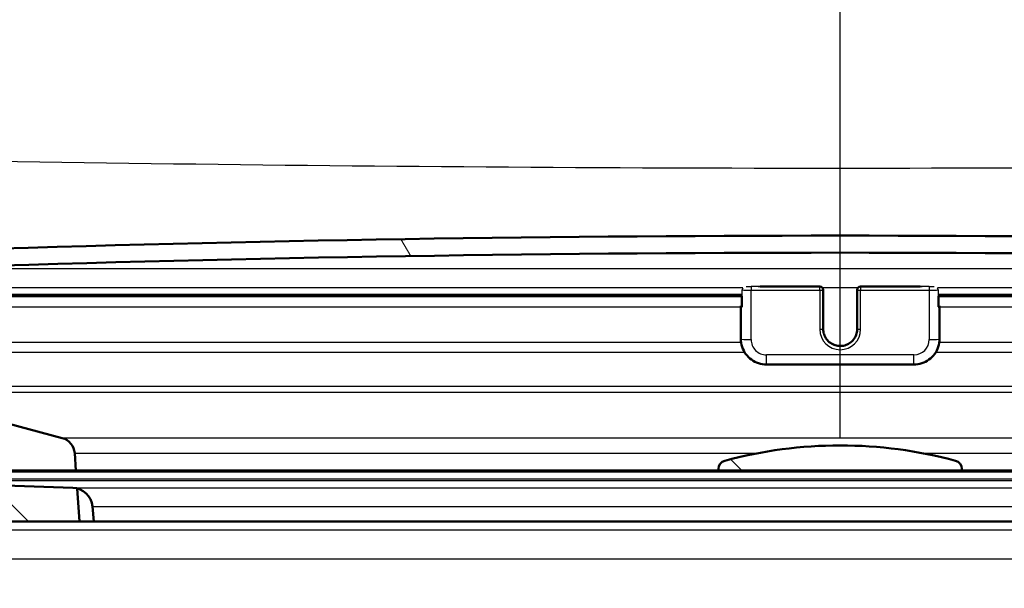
# Model space of a CAD drawing. Header units: millimetres. Extents: x 100 to 2000, y 93 to 2870.
# Tile 18 of 31: x 599 to 657, y 1507 to 1541. Entities that reach past the tile are written whole.
import ezdxf

# ---------------------------------------------------------------- set-up
doc = ezdxf.new("R2010")
doc.units = ezdxf.units.MM
doc.header["$LTSCALE"] = 10
for name, color, linetype, lineweight in [('Dimensions(ISO)', 7, 'Continuous', 25), ('Hatch', 7, 'Continuous', 9), ('Visible Edges(ISO)', 7, 'Continuous', 50), ('Visible Tangent Edges(ISO)', 7, 'Continuous', 25)]:
    doc.layers.add(name, color=color, linetype=linetype, lineweight=lineweight)
doc.styles.add('Text_3.5mm', font='arial.ttf', dxfattribs={"width": 0.8999999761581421})
doc.dimstyles.new('KS-STANDARD', dxfattribs={"dimscale": 10, "dimtxt": 3.5, "dimasz": 2.5, "dimexe": 3.175, "dimexo": 0, "dimgap": 0.7999999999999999, "dimtad": 1, "dimdec": 1, "dimrnd": 1e-08, "dimtxsty": 'Text_3.5mm', "dimcen": 0.09, "dimdle": 10, "dimclrd": 7, "dimclre": 7, "dimclrt": 7, "dimadec": 0, "dimazin": 2, "dimtfac": 0.7142857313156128, "dimtdec": 4, "dimtmove": 0, "dimatfit": 3, "dimfxl": 0, "dimtolj": 1, "dimlwd": 25, "dimlwe": 25, "dimarcsym": 0})
pattern_1 = [(135, (0, 0), (-22.45064030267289, -22.45064030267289), [])]

# ---------------------------------------------------------------- blocks, each defined once
blk = doc.blocks.new('*D7')
at = {"layer": 'Defpoints', "color": 0, "linetype": 'Continuous'}
for p in [(1000.524131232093, 1726.843589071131), (1080.524131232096, 1726.843589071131), (588.9241220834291, 1417.651415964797)]:
    blk.add_point(p, dxfattribs=at)
at = {"layer": 'Dimensions(ISO)', "color": 7, "linetype": 'Continuous', "lineweight": 25}
for p, q in [((1000.524131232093, 1726.843589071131), (1112.274131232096, 1726.843589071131)), ((1080.524131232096, 1442.651415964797), (1080.524131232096, 1701.843589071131)), ((588.9241220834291, 1417.651415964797), (1112.274131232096, 1417.651415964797))]:
    blk.add_line(p, q, dxfattribs=at)
at = {"layer": 'Dimensions(ISO)', "color": 7, "linetype": 'Continuous'}
for points in [[(1076.357464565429, 1701.843589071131), (1084.690797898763, 1701.843589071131), (1080.524131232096, 1726.843589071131)], [(1076.35746456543, 1442.651415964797), (1084.690797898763, 1442.651415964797), (1080.524131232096, 1417.651415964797)]]:
    blk.add_solid(points, dxfattribs=at)
at = {"layer": 'Dimensions(ISO)', "color": 7, "linetype": 'Continuous', "lineweight": 25, "insert": (1054.642139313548, 1519.319710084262), "char_height": 35, "attachment_point": 4, "rotation": 90, "style": 'Text_3.5mm'}
blk.add_mtext('\\A1;309', dxfattribs=at)
blk = doc.blocks.new('*D11')
at = {"layer": 'Defpoints', "color": 0, "linetype": 'Continuous'}
for p in [(646.9241312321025, 2049.12536224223), (400.5241312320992, 1756.84358907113), (646.9241312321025, 1516.051415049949)]:
    blk.add_point(p, dxfattribs=at)
at = {"layer": 'Dimensions(ISO)', "color": 7, "linetype": 'Continuous', "lineweight": 25}
for p, q in [((400.5241312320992, 1756.84358907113), (400.5241312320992, 2080.87536224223)), ((646.9241312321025, 1516.051415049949), (646.9241312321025, 2080.87536224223)), ((425.5241312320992, 2049.12536224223), (621.9241312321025, 2049.12536224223))]:
    blk.add_line(p, q, dxfattribs=at)
at = {"layer": 'Dimensions(ISO)', "color": 7, "linetype": 'Continuous'}
for points in [[(425.5241312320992, 2053.292028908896), (425.5241312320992, 2044.958695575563), (400.5241312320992, 2049.12536224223)], [(621.9241312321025, 2053.292028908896), (621.9241312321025, 2044.958695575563), (646.9241312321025, 2049.12536224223)]]:
    blk.add_solid(points, dxfattribs=at)
at = {"layer": 'Dimensions(ISO)', "color": 7, "linetype": 'Continuous', "lineweight": 25, "insert": (491.668026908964, 2074.995416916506), "char_height": 35, "attachment_point": 4, "style": 'Text_3.5mm'}
blk.add_mtext('\\A1;246', dxfattribs=at)

msp = doc.modelspace()

# ---------------------------------------------------------------- hatches: boundary and pattern name
at = {"layer": 'Hatch'}
h = msp.add_hatch(dxfattribs=at)
h.set_pattern_fill('ANSI31', color=256, scale=254, angle=90, style=0)
h.set_pattern_definition(pattern_1)
edge = h.paths.add_edge_path()
edge.add_line((523.1108178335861, 1700.34550324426), (524.66526470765, 1695.56140769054))
edge.add_ellipse((429.559613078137, 1664.659708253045), major_axis=(30.90169943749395, -95.10565162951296), ratio=1, start_angle=86.82306187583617, end_angle=90, ccw=False)
edge.add_ellipse((429.5596130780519, 1664.659708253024), major_axis=(25.58348891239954, -96.67204919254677), ratio=1, start_angle=88.81777985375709, end_angle=90.00000000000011, ccw=False)
edge.add_ellipse((429.5596130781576, 1664.659708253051), major_axis=(23.58348891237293, -97.1793139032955), ratio=1, start_angle=88.40561606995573, end_angle=90, ccw=False)
edge.add_line((527.3574826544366, 1685.53018276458), (534.0870758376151, 1686.118945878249))
edge.add_line((534.0870758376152, 1686.118945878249), (534.0347823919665, 1686.716662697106))
edge.add_line((534.0347823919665, 1686.716662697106), (530.6439265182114, 1725.474322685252))
edge.add_ellipse((529.1496344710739, 1725.34358907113), major_axis=(-0.1307336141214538, 1.494292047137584), ratio=1, start_angle=269.9999999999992, end_angle=355.0000000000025)
edge.add_line((529.1496344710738, 1726.84358907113), (514.0241312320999, 1726.84358907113))
edge.add_line((514.0241312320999, 1726.84358907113), (514.0241312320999, 1720.84358907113))
edge.add_line((514.0241312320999, 1720.84358907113), (519.5241312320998, 1720.84358907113))
edge.add_ellipse((519.5241312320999, 1719.84358907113), major_axis=(1.00000000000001, 7.395570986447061e-32), ratio=1, start_angle=0, end_angle=90, ccw=False)
edge.add_line((520.5241312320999, 1719.84358907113), (520.5241312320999, 1709.893247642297))
edge.add_line((520.5241312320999, 1709.893247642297), (522.813431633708, 1701.349462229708))
edge.add_ellipse((542.1319481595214, 1706.525843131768), major_axis=(5.176380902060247, -19.31851652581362), ratio=1, start_angle=269.9999999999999, end_angle=272.999999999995)
edge = h.paths.add_edge_path()
edge.add_line((586.9241312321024, 1511.151415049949), (602.2538631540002, 1511.151415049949))
edge.add_line((602.2538631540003, 1511.151415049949), (602.118062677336, 1513.093452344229))
edge.add_ellipse((601.8197767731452, 1511.931116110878), major_axis=(1.199268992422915, -0.04187939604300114), ratio=1, start_angle=77.60699785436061, end_angle=90.00000000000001)
edge.add_line((601.8616561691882, 1513.130385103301), (589.9031306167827, 1513.547986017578))
edge.add_ellipse((589.9066205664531, 1513.64792510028), major_axis=(-0.09993908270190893, 0.003489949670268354), ratio=1, start_angle=2.8421709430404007e-13, end_angle=90.0000000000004, ccw=False)
edge.add_line((589.8066814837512, 1513.65141504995), (589.8206412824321, 1514.051171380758))
edge.add_ellipse((589.920580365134, 1514.047681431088), major_axis=(0.003489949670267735, 0.09993908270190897), ratio=1, start_angle=2.000000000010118, end_angle=90.0000000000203, ccw=False)
edge.add_line((589.920580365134, 1514.147681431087), (602.0443437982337, 1514.147681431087))
edge.add_line((602.0443437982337, 1514.147681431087), (601.9738880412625, 1515.155245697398))
edge.add_ellipse((600.9763239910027, 1515.085489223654), major_axis=(-0.06975647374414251, 0.9975640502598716), ratio=1, start_angle=270, end_angle=340.9999999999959)
edge.add_line((601.2351430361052, 1516.051415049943), (591.1896292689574, 1518.743102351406))
edge.add_ellipse((591.4484483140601, 1519.709028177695), major_axis=(-0.9659258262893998, 0.258819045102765), ratio=1, start_angle=54.50000000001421, end_angle=90, ccw=False)
edge.add_line((590.6768237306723, 1519.072949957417), (589.0126796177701, 1521.091718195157))
edge.add_ellipse((589.7843042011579, 1521.727796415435), major_axis=(-0.6360782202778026, 0.7716245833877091), ratio=1, start_angle=54.49999999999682, end_angle=89.99999999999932, ccw=False)
edge.add_line((588.786740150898, 1521.658039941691), (588.6401348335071, 1523.754593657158))
edge.add_ellipse((585.1486606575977, 1523.510445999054), major_axis=(-0.2441476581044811, 3.491474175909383), ratio=1, start_angle=270, end_angle=352.999999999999)
edge.add_line((585.331836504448, 1527.005649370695), (560.8571939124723, 1528.288311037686))
edge.add_spline(control_points=[(560.8571939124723, 1528.288311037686), (559.2249946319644, 1528.373850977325), (557.6176952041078, 1528.725591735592), (554.58022011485, 1529.933611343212), (553.1703641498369, 1530.781808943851), (550.4372464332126, 1533.105896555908), (549.2106281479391, 1534.649733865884), (547.4182103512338, 1538.120691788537), (546.8695473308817, 1540.014628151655), (546.6993127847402, 1541.96041791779)], knot_values=[-2.152596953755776, -2.152596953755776, -2.152596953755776, -2.152596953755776, -1.662265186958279, -1.662265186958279, -1.171933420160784, -1.171933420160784, -0.5859667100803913, -0.5859667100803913, 0, 0, 0, 0], degree=3, periodic=0)
edge.add_line((546.6993127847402, 1541.96041791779), (536.3008317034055, 1660.81560054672))
edge.add_line((536.3008317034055, 1660.81560054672), (536.2049603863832, 1661.911414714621))
edge.add_line((536.2049603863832, 1661.911414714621), (536.1788136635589, 1662.210273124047))
edge.add_line((536.178813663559, 1662.210273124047), (535.8799552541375, 1662.184126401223))
edge.add_line((535.8799552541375, 1662.184126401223), (532.791751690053, 1661.913943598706))
edge.add_line((532.791751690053, 1661.913943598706), (530.2016454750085, 1661.687338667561))
edge.add_line((530.2016454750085, 1661.687338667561), (541.0619447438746, 1537.55355000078))
edge.add_spline(control_points=[(541.0619447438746, 1537.55355000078), (541.2518790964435, 1535.382590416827), (541.7953730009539, 1533.257197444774), (543.5464264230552, 1529.265910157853), (544.7422719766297, 1527.426716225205), (547.9663470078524, 1523.8929251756), (550.0806206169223, 1522.33026928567), (554.7891512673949, 1520.103347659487), (557.3383921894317, 1519.460372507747), (559.9391195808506, 1519.324074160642)], knot_values=[-2.870129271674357, -2.870129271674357, -2.870129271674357, -2.870129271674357, -2.216353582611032, -2.216353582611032, -1.56257789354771, -1.56257789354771, -0.7812889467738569, -0.7812889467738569, 0, 0, 0, 0], degree=3, periodic=0)
edge.add_line((559.9391195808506, 1519.324074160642), (574.4400373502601, 1518.564113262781))
edge.add_ellipse((573.9166777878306, 1508.577817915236), major_axis=(9.986295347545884, -0.5233595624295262), ratio=1, start_angle=37.86021752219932, end_angle=90.00000000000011, ccw=False)
edge.add_ellipse((590.327656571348, 1520.009343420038), major_axis=(-8.20548939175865, -5.715762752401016), ratio=0.9999999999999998, start_angle=0, end_angle=32.29234728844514)
edge.add_ellipse((586.9241312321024, 1510.651415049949), major_axis=(0.1425082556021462, 0.4792613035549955), ratio=1, start_angle=16.559835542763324, end_angle=90, ccw=False)
edge = h.paths.add_edge_path()
edge.add_line((706.9238567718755, 1511.151415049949), (706.9241312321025, 1511.151415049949))
edge.add_ellipse((706.9241312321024, 1510.651415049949), major_axis=(0.5000000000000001, -3.06161699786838e-17), ratio=1, start_angle=16.55983554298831, end_angle=90, ccw=False)
edge.add_ellipse((703.5206058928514, 1520.009343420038), major_axis=(3.882786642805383, -9.2154201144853), ratio=0.9999999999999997, start_angle=1.017777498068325e-13, end_angle=32.29234728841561)
edge.add_ellipse((719.9315846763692, 1508.577817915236), major_axis=(5.715762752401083, 8.205489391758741), ratio=1, start_angle=37.8602175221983, end_angle=90, ccw=False)
edge.add_line((719.4082251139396, 1518.564113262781), (901.8793005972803, 1528.127017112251))
edge.add_spline(control_points=[(901.8793005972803, 1528.127017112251), (904.0555663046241, 1528.241070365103), (906.198632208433, 1528.710058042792), (910.2485989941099, 1530.320750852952), (912.1284069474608, 1531.451680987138), (915.7725639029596, 1534.55046446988), (917.4080549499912, 1536.608914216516), (919.7979453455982, 1541.236858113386), (920.529496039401, 1543.762106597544), (920.7564754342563, 1546.35649295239)], knot_values=[-2.870129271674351, -2.870129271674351, -2.870129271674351, -2.870129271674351, -2.21635358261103, -2.21635358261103, -1.562577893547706, -1.562577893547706, -0.781288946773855, -0.781288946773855, 0, 0, 0, 0], degree=3, periodic=0)
edge.add_line((920.7564754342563, 1546.35649295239), (931.8691795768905, 1673.375282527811))
edge.add_ellipse((1031.488649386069, 1664.659708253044), major_axis=(8.715574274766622, 99.61946980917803), ratio=1, start_angle=77.00000000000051, end_angle=90, ccw=False)
edge.add_line((936.3829977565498, 1695.56140769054), (937.9374446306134, 1700.345503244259))
edge.add_ellipse((918.9163143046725, 1706.525843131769), major_axis=(19.02113032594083, -6.180339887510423), ratio=0.9999999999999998, start_angle=0, end_angle=2.99999999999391)
edge.add_line((938.2348308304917, 1701.349462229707), (940.5241312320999, 1709.893247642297))
edge.add_line((940.5241312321, 1709.893247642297), (940.5241312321, 1719.84358907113))
edge.add_ellipse((941.5241312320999, 1719.84358907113), major_axis=(8.881784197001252e-15, 1.000000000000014), ratio=1, start_angle=5.115907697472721e-13, end_angle=90.00000000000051, ccw=False)
edge.add_line((941.5241312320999, 1720.84358907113), (947.0241312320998, 1720.84358907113))
edge.add_line((947.0241312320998, 1720.84358907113), (947.0241312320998, 1726.84358907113))
edge.add_line((947.0241312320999, 1726.84358907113), (931.8986279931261, 1726.84358907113))
edge.add_ellipse((931.898627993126, 1725.34358907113), major_axis=(-1.499999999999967, 3.552713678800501e-14), ratio=1, start_angle=269.9999999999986, end_angle=355.000000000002)
edge.add_line((930.4043359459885, 1725.474322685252), (915.1191073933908, 1550.7633608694))
edge.add_spline(control_points=[(915.1191073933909, 1550.763360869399), (914.9766566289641, 1549.135141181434), (914.5690362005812, 1547.541096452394), (913.2557461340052, 1544.547630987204), (912.3588619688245, 1543.168235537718), (909.9408056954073, 1540.517892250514), (908.3551004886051, 1539.345900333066), (904.8237025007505, 1537.675709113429), (902.9117718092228, 1537.193477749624), (900.9612262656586, 1537.091253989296)], knot_values=[-2.152596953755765, -2.152596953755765, -2.152596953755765, -2.152596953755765, -1.662265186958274, -1.662265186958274, -1.171933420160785, -1.171933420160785, -0.5859667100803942, -0.5859667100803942, 0, 0, 0, 0], degree=3, periodic=0)
edge.add_line((900.9612262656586, 1537.091253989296), (708.5164259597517, 1527.005649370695))
edge.add_ellipse((708.6996018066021, 1523.510445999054), major_axis=(-3.495203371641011, -0.183175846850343), ratio=1, start_angle=270.000000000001, end_angle=352.9999999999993)
edge.add_line((705.2081276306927, 1523.754593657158), (705.0615223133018, 1521.658039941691))
edge.add_ellipse((704.0639582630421, 1521.727796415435), major_axis=(-0.06975647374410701, -0.9975640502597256), ratio=1, start_angle=54.49999999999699, end_angle=90, ccw=False)
edge.add_line((704.8355828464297, 1521.091718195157), (703.1714387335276, 1519.072949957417))
edge.add_ellipse((702.39981415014, 1519.709028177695), major_axis=(-0.636078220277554, -0.7716245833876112), ratio=1, start_angle=54.49999999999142, end_angle=89.99999999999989, ccw=False)
edge.add_line((702.6586331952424, 1518.743102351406), (692.6131194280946, 1516.051415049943))
edge.add_ellipse((692.8719384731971, 1515.085489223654), major_axis=(-0.9659258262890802, -0.2588190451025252), ratio=1, start_angle=270.0000000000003, end_angle=341.000000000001)
edge.add_line((691.8743744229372, 1515.155245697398), (691.803918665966, 1514.147681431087))
edge.add_line((691.8039186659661, 1514.147681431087), (703.9276820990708, 1514.147681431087))
edge.add_ellipse((703.9276820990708, 1514.047681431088), major_axis=(0.1, -2.226569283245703e-15), ratio=1, start_angle=2.0000000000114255, end_angle=90.00000000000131, ccw=False)
edge.add_line((704.0276211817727, 1514.051171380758), (704.0415809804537, 1513.65141504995))
edge.add_ellipse((703.9416418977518, 1513.64792510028), major_axis=(0.0034899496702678, -0.09993908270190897), ratio=1, start_angle=0, end_angle=90.0000000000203, ccw=False)
edge.add_line((703.945131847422, 1513.547986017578), (691.9866062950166, 1513.130385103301))
edge.add_ellipse((692.0284856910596, 1511.931116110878), major_axis=(1.162336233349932, 0.2982859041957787), ratio=1, start_angle=77.60699785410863, end_angle=90)
edge.add_line((691.7301997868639, 1513.093452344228), (691.5943993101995, 1511.151415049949))
edge.add_line((691.5943993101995, 1511.151415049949), (706.9238567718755, 1511.151415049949))
h = msp.add_hatch(dxfattribs=at)
h.set_pattern_fill('ANSI31', color=256, scale=254, angle=75.00000000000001, style=0)
h.set_pattern_definition([(120, (0, 0), (-27.49630657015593, -15.875), [])])
edge = h.paths.add_edge_path()
edge.add_ellipse((590.2150324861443, 1521.034951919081), major_axis=(-0.005233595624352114, -0.09986295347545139), ratio=1, start_angle=269.9999999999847, end_angle=296.5890493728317)
edge.add_ellipse((590.2150324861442, 1521.034951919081), major_axis=(0.04001738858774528, -0.0916439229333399), ratio=1, start_angle=269.9999999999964, end_angle=333.4109506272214)
edge.add_line((590.20979889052, 1520.935088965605), (591.0087025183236, 1520.893220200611))
edge.add_ellipse((591.013936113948, 1520.993083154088), major_axis=(0.09986295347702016, -0.005233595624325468), ratio=1, start_angle=269.9999999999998, end_angle=272.9999999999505)
edge.add_ellipse((591.0139361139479, 1520.993083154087), major_axis=(0.09999999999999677, 8.875660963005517e-15), ratio=1, start_angle=269.9999999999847, end_angle=356.9999999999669)
edge.add_line((591.1137990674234, 1520.987849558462), (591.3172400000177, 1524.869733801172))
edge.add_ellipse((592.5155954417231, 1524.806930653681), major_axis=(0.06280314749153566, 1.198355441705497), ratio=1, start_angle=4.955554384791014, end_angle=89.99999999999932, ccw=False)
edge.add_ellipse((646.9241312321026, -68.68947406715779), major_axis=(1594.695705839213, 54.4494848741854), ratio=1, start_angle=86.0888912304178, end_angle=90, ccw=False)
edge.add_ellipse((701.3326670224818, 1524.806930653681), major_axis=(1.199301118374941, -0.04094908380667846), ratio=1, start_angle=4.9555543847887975, end_angle=89.99999999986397, ccw=False)
edge.add_line((702.5310224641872, 1524.869733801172), (702.7344633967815, 1520.987849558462))
edge.add_ellipse((702.8343263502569, 1520.993083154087), major_axis=(0.005233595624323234, -0.0998629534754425), ratio=1, start_angle=270.0000000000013, end_angle=356.9999999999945)
edge.add_ellipse((702.8343263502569, 1520.993083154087), major_axis=(0.1000000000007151, 2.663922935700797e-14), ratio=1, start_angle=270.0000000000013, end_angle=272.9999999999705)
edge.add_line((702.8395599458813, 1520.893220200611), (703.6384635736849, 1520.935088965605))
edge.add_ellipse((703.6332299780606, 1521.034951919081), major_axis=(0.09986295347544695, 0.005233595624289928), ratio=1, start_angle=269.9999999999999, end_angle=332.7180519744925)
edge.add_ellipse((703.6332299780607, 1521.034951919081), major_axis=(0.04112271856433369, 0.09115328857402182), ratio=1, start_angle=270.0000000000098, end_angle=297.2819480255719)
edge.add_line((703.733092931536, 1521.040185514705), (703.7149734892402, 1521.385925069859))
edge.add_line((703.7149734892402, 1521.385925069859), (703.5296519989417, 1524.922069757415))
edge.add_ellipse((701.3326670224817, 1524.806930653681), major_axis=(-0.1151391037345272, 2.196984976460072), ratio=1, start_angle=269.9999999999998, end_angle=355.044445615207)
edge.add_ellipse((646.9241312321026, -68.68947406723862), major_axis=(-1595.695123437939, 54.48360911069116), ratio=1, start_angle=270, end_angle=273.9111087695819)
edge.add_ellipse((592.5155954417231, 1524.806930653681), major_axis=(-2.198718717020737, -0.07507332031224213), ratio=1, start_angle=269.9999999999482, end_angle=355.044445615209)
edge.add_line((590.3186104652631, 1524.922069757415), (590.1337525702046, 1521.394770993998))
edge.add_line((590.1337525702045, 1521.394770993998), (590.1151695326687, 1521.040185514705))
h = msp.add_hatch(dxfattribs=at)
h.set_pattern_fill('ANSI31', color=256, scale=254, angle=90, style=0)
h.set_pattern_definition(pattern_1)
edge = h.paths.add_edge_path()
edge.add_line((654.0741312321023, 1514.147681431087), (654.0741312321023, 1514.235550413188))
edge.add_ellipse((653.5741312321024, 1514.235550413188), major_axis=(5.541796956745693e-14, 0.5000000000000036), ratio=1, start_angle=269.9999999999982, end_angle=344.8833943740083)
edge.add_ellipse((646.9241312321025, 1489.617924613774), major_axis=(-25.10032434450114, 6.78039215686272), ratio=1, start_angle=270, end_angle=300.2332112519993)
edge.add_ellipse((640.2741312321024, 1514.235550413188), major_axis=(-0.4826985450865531, -0.1303921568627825), ratio=1, start_angle=270.0000000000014, end_angle=344.8833943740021)
edge.add_line((639.7741312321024, 1514.235550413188), (639.7741312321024, 1514.147681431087))
edge.add_line((639.7741312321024, 1514.147681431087), (654.0741312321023, 1514.147681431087))

# ---------------------------------------------------------------- linework, layer by layer
at = {"layer": 'Visible Edges(ISO)'}
for p, q in [((642.2350551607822, 1524.952062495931), (645.7241312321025, 1524.952062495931)), ((645.9241312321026, 1524.741595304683), (645.9241312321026, 1524.752062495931)), ((645.9241312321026, 1522.444747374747), (645.9241312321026, 1524.741595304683)), ((647.9241312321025, 1524.752062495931), (647.9241312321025, 1524.741595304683)), ((647.9241312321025, 1524.741595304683), (647.9241312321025, 1522.444747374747)), ((648.1241312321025, 1524.952062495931), (651.6132073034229, 1524.952062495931)), ((591.9034223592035, 1524.388286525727), (641.1470785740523, 1524.388286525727)), ((641.1470785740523, 1523.753432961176), (641.1470785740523, 1524.3884686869)), ((652.7011838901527, 1524.3884686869), (652.7011838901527, 1523.753432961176)), ((652.7011838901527, 1524.388286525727), (701.9442915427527, 1524.388286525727)), ((641.093488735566, 1523.816236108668), (641.093488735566, 1523.763900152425)), ((641.093488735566, 1523.763900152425), (641.093488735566, 1521.866504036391)), ((652.7547737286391, 1523.763900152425), (652.7547737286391, 1523.816236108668)), ((652.7547737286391, 1521.866504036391), (652.7547737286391, 1523.763900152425)), ((651.254773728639, 1520.367737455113), (642.5934887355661, 1520.367737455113)), ((601.2351430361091, 1516.051415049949), (591.1896292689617, 1518.743102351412)), ((602.0443437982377, 1514.147681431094), (601.9738880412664, 1515.155245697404)), ((703.9276820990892, 1514.147681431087), (589.9205803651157, 1514.147681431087)), ((639.7741312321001, 1514.235550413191), (639.7741312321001, 1514.147681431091)), ((654.0741312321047, 1514.147681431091), (654.0741312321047, 1514.235550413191)), ((601.8616561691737, 1513.130385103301), (589.9031306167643, 1513.547986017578)), ((602.2538631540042, 1511.151415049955), (602.1180626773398, 1513.093452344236)), ((603.0925755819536, 1511.151415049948), (603.0152104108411, 1512.035703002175)), ((586.924131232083, 1511.151415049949), (706.923856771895, 1511.151415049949))]:
    msp.add_line(p, q, dxfattribs=at)
for centre, radius, start, end in [((646.9241312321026, -68.68947406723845), 1596.625000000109, 88.04444561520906, 91.95555438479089), ((646.9241312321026, -68.68947406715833), 1595.625000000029, 88.04444561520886, 91.95555438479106), ((645.7241312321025, 1524.752062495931), 0.2, 0, 90), ((648.1241312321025, 1524.752062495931), 0.2, 90, 180), ((600.9763239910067, 1515.08548922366), 1.000000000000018, 4.000000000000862, 74.99999999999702), ((646.9241312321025, 1489.617924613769), 26.00000000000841, 74.88339437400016, 105.1166056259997), ((640.2741312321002, 1514.235550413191), 0.5000000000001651, 105.1166056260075, 180), ((653.5741312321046, 1514.235550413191), 0.5000000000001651, 0, 74.88339437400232), ((601.8197767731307, 1511.931116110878), 1.200000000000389, 4.999999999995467, 87.99999999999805)]:
    msp.add_arc(centre, radius, start, end, dxfattribs=at)
for centre, major_axis, ratio, start_param, end_param in [((641.693488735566, 1523.816236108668), (-0.5999999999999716, 3.035766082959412e-16), 0.05233595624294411, 5.857324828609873, 6.283185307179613), ((641.693488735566, 1523.763900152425), (-0.5999999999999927, 4.286172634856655e-16), 0.05233595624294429, 1.493447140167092e-12, 0.5235987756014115), ((641.3470785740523, 1523.753432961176), (-0.2000000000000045, 9.147955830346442e-17), 0.05233595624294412, 0, 0.52359877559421), ((652.154773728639, 1523.763900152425), (0.5999999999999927, -3.117081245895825e-16), 0.05233595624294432, 5.759586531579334, 6.283185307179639), ((652.5011838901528, 1523.753432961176), (0.2000000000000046, -3.169309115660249e-16), 0.0523359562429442, 5.759586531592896, 6.283185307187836), ((652.154773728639, 1523.816236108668), (0.5999999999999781, -6.351437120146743e-16), 0.05233595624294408, 9.430338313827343e-12, 0.4258604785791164)]:
    msp.add_ellipse(centre, major_axis=major_axis, ratio=ratio, start_param=start_param, end_param=end_param, dxfattribs=at)
for points, knots in [([(645.9241312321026, 1522.455214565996), (645.9241312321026, 1522.348688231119), (645.9413529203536, 1522.242180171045), (646.0085047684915, 1522.039951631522), (646.0584197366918, 1521.94426474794), (646.1858903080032, 1521.773417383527), (646.2634155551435, 1521.698280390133), (646.4382232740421, 1521.57616922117), (646.5354679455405, 1521.529206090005), (646.7398348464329, 1521.46820179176), (646.846918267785, 1521.45416185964), (647.060100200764, 1521.460418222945), (647.1661612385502, 1521.480710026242), (647.3665494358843, 1521.553572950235), (647.4608398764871, 1521.606135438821), (647.6281249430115, 1521.738225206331), (647.7010838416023, 1521.817737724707), (647.8182874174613, 1521.995683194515), (647.8625013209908, 1522.094092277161), (647.9126564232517, 1522.28107252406), (647.9241312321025, 1522.368140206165), (647.9241312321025, 1522.455214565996)], [3.141592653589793, 3.141592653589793, 3.141592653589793, 3.141592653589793, 3.461786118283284, 3.461786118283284, 3.781940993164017, 3.781940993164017, 4.10199579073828, 4.10199579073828, 4.421929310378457, 4.421929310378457, 4.741768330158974, 4.741768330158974, 5.061576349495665, 5.061576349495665, 5.381428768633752, 5.381428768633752, 5.701383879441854, 5.701383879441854, 6.021459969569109, 6.021459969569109, 6.283185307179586, 6.283185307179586, 6.283185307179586, 6.283185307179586]), ([(642.5934887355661, 1520.367737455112), (642.4364952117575, 1520.367737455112), (642.2795262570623, 1520.392562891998), (641.9808599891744, 1520.489472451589), (641.8392099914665, 1520.561542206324), (641.585044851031, 1520.74595091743), (641.472571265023, 1520.858261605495), (641.2878155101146, 1521.112207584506), (641.215564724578, 1521.253802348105), (641.1183928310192, 1521.552456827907), (641.093488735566, 1521.709467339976), (641.093488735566, 1521.866504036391)], [1.570796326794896, 1.570796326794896, 1.570796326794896, 1.570796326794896, 1.884955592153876, 1.884955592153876, 2.199114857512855, 2.199114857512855, 2.513274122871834, 2.513274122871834, 2.827433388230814, 2.827433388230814, 3.141592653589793, 3.141592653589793, 3.141592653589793, 3.141592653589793]), ([(652.7547737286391, 1521.866504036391), (652.7547737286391, 1521.709467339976), (652.7298696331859, 1521.552456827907), (652.632697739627, 1521.253802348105), (652.5604469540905, 1521.112207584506), (652.375691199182, 1520.858261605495), (652.2632176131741, 1520.74595091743), (652.0090524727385, 1520.561542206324), (651.8674024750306, 1520.489472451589), (651.5687362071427, 1520.392562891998), (651.4117672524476, 1520.367737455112), (651.254773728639, 1520.367737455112)], [0, 0, 0, 0, 0.3141592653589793, 0.3141592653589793, 0.6283185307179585, 0.6283185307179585, 0.9424777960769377, 0.9424777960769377, 1.256637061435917, 1.256637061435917, 1.570796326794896, 1.570796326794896, 1.570796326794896, 1.570796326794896])]:
    msp.add_open_spline(points, degree=3, knots=knots, dxfattribs=at)
at = {"layer": 'Visible Tangent Edges(ISO)'}
for p, q in [((592.4746463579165, 1526.006231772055), (701.3736161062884, 1526.006231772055)), ((641.2119561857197, 1524.869733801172), (591.8839329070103, 1524.869733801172)), ((641.1738734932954, 1523.748199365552), (641.1738734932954, 1524.746828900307)), ((641.693488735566, 1524.941321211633), (641.693488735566, 1524.731128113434)), ((645.7241312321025, 1524.941321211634), (641.693488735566, 1524.941321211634)), ((642.1125998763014, 1524.951788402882), (645.7241312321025, 1524.951788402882)), ((645.7241312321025, 1524.951788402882), (645.7241312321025, 1524.952062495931)), ((645.7241312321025, 1524.951788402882), (645.7241312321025, 1524.941321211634)), ((645.7241312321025, 1524.731128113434), (645.7241312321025, 1524.941321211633)), ((647.9624109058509, 1524.869733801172), (645.885851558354, 1524.869733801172)), ((648.1241312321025, 1524.952062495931), (648.1241312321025, 1524.951788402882)), ((648.1241312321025, 1524.941321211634), (648.1241312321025, 1524.951788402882)), ((648.1241312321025, 1524.951788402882), (651.7356625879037, 1524.951788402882)), ((648.1241312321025, 1524.941321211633), (648.1241312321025, 1524.731128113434)), ((652.154773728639, 1524.941321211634), (648.1241312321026, 1524.941321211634)), ((652.154773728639, 1524.941321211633), (652.154773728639, 1524.731128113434)), ((701.9724903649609, 1524.869733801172), (652.6363062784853, 1524.869733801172)), ((652.6743889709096, 1524.746828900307), (652.6743889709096, 1523.748199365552)), ((641.1670784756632, 1524.483052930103), (591.9083888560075, 1524.483052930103)), ((641.693488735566, 1521.835102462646), (641.693488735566, 1524.731128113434)), ((641.693488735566, 1524.731128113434), (645.7241312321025, 1524.731128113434)), ((645.7241312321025, 1524.731128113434), (645.7241312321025, 1522.434280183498)), ((648.1241312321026, 1522.434280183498), (648.1241312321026, 1524.731128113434)), ((648.1241312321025, 1524.731128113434), (652.154773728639, 1524.731128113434)), ((652.154773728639, 1524.731128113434), (652.154773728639, 1521.835102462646)), ((701.9393250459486, 1524.483052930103), (652.681183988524, 1524.483052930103)), ((591.8702119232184, 1523.754593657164), (641.0934887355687, 1523.754593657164)), ((652.7547737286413, 1523.754593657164), (701.9775019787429, 1523.754593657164)), ((641.108069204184, 1521.658039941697), (591.7603361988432, 1521.658039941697)), ((702.087377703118, 1521.658039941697), (652.7401932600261, 1521.658039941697)), ((591.7306565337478, 1521.091718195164), (641.3094643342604, 1521.091718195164)), ((651.254773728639, 1520.936335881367), (642.5934887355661, 1520.936335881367)), ((642.5934887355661, 1520.367737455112), (642.5934887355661, 1520.936335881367)), ((651.254773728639, 1520.367737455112), (651.254773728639, 1520.936335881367)), ((652.5387981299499, 1521.091718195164), (702.1170573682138, 1521.091718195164)), ((703.1714387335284, 1519.072949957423), (590.6768237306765, 1519.072949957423)), ((591.1896292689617, 1518.743102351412), (702.6586331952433, 1518.743102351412)), ((692.6131194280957, 1516.051415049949), (601.2351430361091, 1516.051415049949)), ((601.9738880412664, 1515.155245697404), (642.0409732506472, 1515.155245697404)), ((651.8072892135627, 1515.155245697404), (691.8743744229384, 1515.155245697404)), ((704.0276211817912, 1514.051171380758), (589.8206412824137, 1514.051171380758)), ((589.8066814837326, 1513.65141504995), (704.0415809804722, 1513.65141504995)), ((703.9451318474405, 1513.547986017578), (589.9031306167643, 1513.547986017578)), ((601.8616561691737, 1513.130385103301), (691.9866062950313, 1513.130385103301)), ((603.0152104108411, 1512.035703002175), (690.8330520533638, 1512.035703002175)), ((707.424131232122, 1510.651415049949), (586.4241312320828, 1510.651415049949)), ((707.424131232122, 1508.951415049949), (586.8602249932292, 1508.951415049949))]:
    msp.add_line(p, q, dxfattribs=at)
for centre, major_axis, ratio, start_param, end_param in [((641.3470785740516, 1524.752062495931), (-0.1999999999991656, 7.724940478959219e-17), 0.0523359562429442, 0.451421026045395, 0.5235987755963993), ((641.3470785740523, 1524.752062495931), (-0.01805567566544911, -0.1991833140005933), 0.8648385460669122, 4.236775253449, 4.816823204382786), ((641.693488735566, 1524.76252968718), (0.6000000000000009, 3.174001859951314e-15), 0.0523359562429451, 3.665191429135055, 4.712388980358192), ((641.693488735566, 1524.962255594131), (-0.4000000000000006, 1.690251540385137e-16), 0.05233595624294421, 0.7297023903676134, 1.570796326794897), ((645.7241312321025, 1524.752062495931), (0.2, -2.231002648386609e-16), 0.9986295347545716, 7.367907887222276e-16, 1.570796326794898), ((645.7241312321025, 1524.741595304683), (0.2, -8.451257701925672e-17), 0.9986295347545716, 4.099557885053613e-17, 1.570796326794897), ((645.7241312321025, 1524.741595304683), (0.2, -7.724950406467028e-17), 0.05233595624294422, 4.71238898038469, 6.283185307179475), ((648.1241312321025, 1524.752062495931), (-0.1999999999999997, 3.616879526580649e-16), 0.9986295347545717, 4.712388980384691, 6.283185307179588), ((648.1241312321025, 1524.741595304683), (-0.2000000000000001, 8.451257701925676e-17), 0.9986295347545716, 4.71238898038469, 6.283185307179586), ((648.1241312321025, 1524.741595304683), (-0.1999999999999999, -4.68120378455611e-17), 0.05233595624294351, 3.956754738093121e-13, 1.570796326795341), ((652.154773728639, 1524.962255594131), (-0.4000000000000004, 2.833833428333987e-15), 0.05233595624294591, 1.570796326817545, 2.411890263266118), ((652.154773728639, 1524.76252968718), (0.6000000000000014, -4.354740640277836e-16), 0.05233595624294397, 4.71238898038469, 5.759586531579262), ((652.5011838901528, 1524.752062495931), (-0.01805567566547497, 0.1991833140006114), 0.8648385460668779, 4.607954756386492, 5.188002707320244), ((652.5011838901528, 1524.752062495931), (-0.2000000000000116, 1.162806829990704e-15), 0.0523359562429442, 2.617993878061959, 2.690171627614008), ((645.7241312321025, 1522.444747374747), (0.2, -9.177564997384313e-17), 0.05233595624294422, 4.71238898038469, 6.283185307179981), ((646.9241312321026, 1522.434280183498), (-1.2, 7.842508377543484e-16), 0.9986295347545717, 2.729273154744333e-16, 3.141592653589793), ((646.9241312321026, 1522.455214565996), (-0.9999999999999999, 4.225628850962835e-16), 0.9986295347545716, 4.099557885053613e-17, 3.141592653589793), ((646.9241312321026, 1522.444747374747), (0.9999999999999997, -6.997382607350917e-16), 0.9986295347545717, 3.141592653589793, 6.283185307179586), ((648.1241312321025, 1522.444747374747), (-0.1999999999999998, 7.724950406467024e-17), 0.0523359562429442, 0, 1.570796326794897), ((641.693488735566, 1521.866504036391), (-0.5999999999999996, 2.5353773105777e-16), 0.05233595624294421, 0, 1.570796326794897), ((652.154773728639, 1521.866504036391), (0.6000000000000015, -6.686011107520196e-16), 0.05233595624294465, 4.71238898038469, 6.283185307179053), ((642.5934887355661, 1521.835102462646), (-0.9000000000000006, 2.043358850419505e-15), 0.9986295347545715, 0, 1.570796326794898), ((651.254773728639, 1521.835102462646), (0.9000000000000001, -1.031312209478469e-16), 0.9986295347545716, 4.71238898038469, 6.283185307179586)]:
    msp.add_ellipse(centre, major_axis=major_axis, ratio=ratio, start_param=start_param, end_param=end_param, dxfattribs=at)
msp.add_open_spline([(565.8519854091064, 1532.944302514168), (593.7844349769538, 1532.265410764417), (621.7643846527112, 1531.87468413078), (676.9264664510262, 1531.927332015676), (704.0957730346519, 1532.344263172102), (749.3828400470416, 1533.478944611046), (767.5277427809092, 1534.046112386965), (822.4916466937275, 1535.969607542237), (859.2746262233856, 1537.523071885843), (896.0425620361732, 1539.161184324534)], degree=3, knots=[0, 0, 0, 0, 8.35271142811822, 8.35271142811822, 16.46484967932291, 16.46484967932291, 21.89650102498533, 21.89650102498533, 32.92969935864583, 32.92969935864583, 32.92969935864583, 32.92969935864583], dxfattribs=at)

# ---------------------------------------------------------------- dimensions: what is measured, and where the dimension line sits
at = {"layer": 'Dimensions(ISO)', "color": 7, "linetype": 'Continuous', "lineweight": 25}
for base, p1, p2, angle, picture, middle in [((646.9241312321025, 2049.12536224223), (400.5241312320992, 1756.84358907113), (646.9241312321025, 1516.051415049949), 180, '*D11', (526.7241312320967, 2049.12536224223)), ((1080.524131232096, 1726.843589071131), (588.9241220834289, 1417.651415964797), (1000.524131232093, 1726.84358907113), 90, '*D7', (1080.524131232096, 1554.139456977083))]:
    dim = msp.add_linear_dim(base=base, p1=p1, p2=p2, angle=angle, dimstyle='KS-STANDARD', override={"dimgap": 0.7999999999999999, "dimdec": 0, "dimtol": 0, "dimlim": 0, "dimtp": 0, "dimtm": -0, "dimtdec": 4, "dimtofl": 0, "dimatfit": 1}, dxfattribs=at)
    dim.commit()
    dim.dimension.update_dxf_attribs({"geometry": picture, "text_midpoint": middle, "dimtype": 160})

doc.saveas('drawing.dxf')
